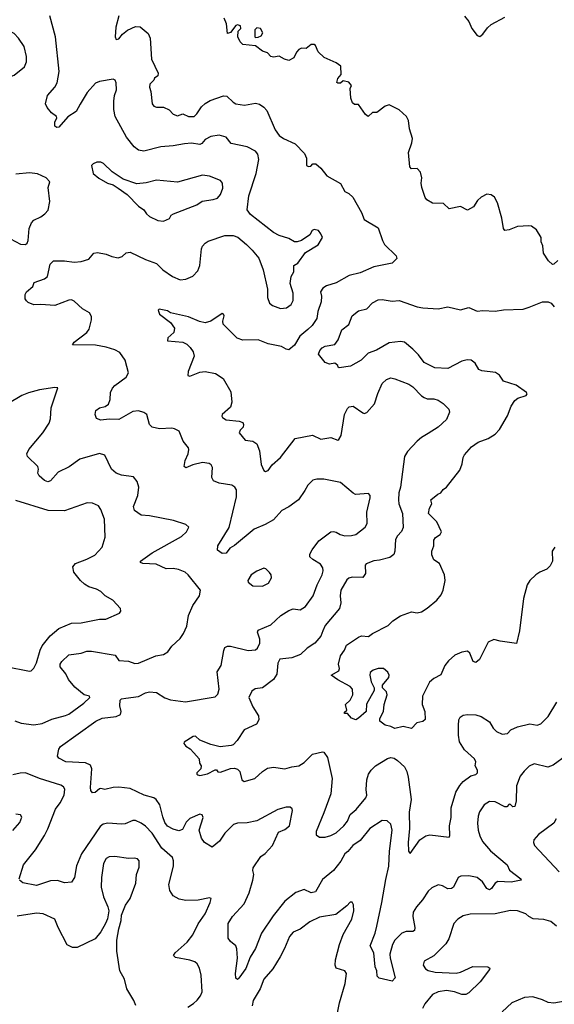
# Model space of a CAD drawing. Extents: x 1933546 to 2138868, y 524910 to 667279.
# Tile 102 of 256: x 2008143 to 2011979, y 550245 to 557308. Entities that reach past the tile are written whole.
import ezdxf

# ---------------------------------------------------------------- set-up
doc = ezdxf.new("R2010")
doc.units = 0

msp = doc.modelspace()

# ---------------------------------------------------------------- linework, layer by layer
at = {"layer": '0CON10XD'}
for points in [[(2008687.2, 554972.8), (2008523.3, 554975), (2008534, 554995), (2008626.3, 555063.7), (2008641.1, 555088.9), (2008658.6, 555155), (2008658.1, 555178.1), (2008644, 555205), (2008595, 555233.3), (2008535, 555288.1), (2008515, 555297.5), (2008495, 555296.5), (2008395, 555256.9), (2008295, 555265.8), (2008245, 555263.8), (2008205, 555280), (2008192.3, 555292.3), (2008183.8, 555305), (2008183.6, 555336.4), (2008192.5, 555355), (2008236.7, 555395), (2008247, 555423), (2008320.3, 555449.7), (2008343, 555467), (2008361.4, 555555), (2008385, 555578), (2008465, 555578.8), (2008535, 555568.6), (2008585.5, 555574.5), (2008639.7, 555590.3), (2008675, 555632.5), (2008700.8, 555639.2), (2008765, 555626.9), (2008805, 555608.6), (2008850.5, 555600.5), (2008879.7, 555610.3), (2008907.5, 555635), (2008935, 555640), (2009045, 555587.8), (2009125, 555559.2), (2009171.2, 555515), (2009240, 555465), (2009295, 555443.1), (2009335, 555446.7), (2009385, 555468.6), (2009422.2, 555507.8), (2009436.4, 555545), (2009448.1, 555665), (2009455.6, 555684.4), (2009474.5, 555705.5), (2009495, 555720), (2009615, 555761.4), (2009675, 555761.4), (2009708, 555748), (2009770, 555695), (2009812, 555655), (2009858.3, 555598.3), (2009890, 555515), (2009922.5, 555375), (2009922, 555315), (2009936.2, 555275), (2009957.3, 555257.3), (2010015, 555237.5), (2010057.9, 555242.1), (2010092, 555265), (2010105.6, 555295), (2010105.5, 555345.5), (2010084.3, 555415), (2010090.8, 555465), (2010109.4, 555500.6), (2010111.2, 555545), (2010138.3, 555561.7), (2010195, 555638.8), (2010285, 555693.8), (2010316, 555745), (2010305, 555773.3), (2010286.2, 555795), (2010255, 555803.8), (2010242, 555795), (2010224, 555765), (2010165.7, 555724.3), (2010135, 555714), (2010115, 555715.8), (2010075, 555739.4), (2010005, 555760.6), (2009965, 555782.5), (2009799.7, 555909.7), (2009776, 555945), (2009788.5, 556045), (2009840.5, 556205), (2009859.4, 556305), (2009853, 556343), (2009835.5, 556365.5), (2009775, 556395.6), (2009660, 556420), (2009625.6, 556465.6), (2009575, 556480.8), (2009515, 556469.4), (2009475, 556447.8), (2009449.5, 556420.5), (2009436, 556414), (2009375, 556421.8), (2009325, 556418.8), (2009245, 556404.5), (2009155, 556397.5), (2009035, 556365.6), (2008995, 556371.4), (2008965, 556395.8), (2008910.5, 556465), (2008828.5, 556615), (2008819.1, 556665), (2008819.6, 556725), (2008823.5, 556765), (2008836.9, 556805), (2008836.2, 556856.2), (2008827.5, 556875), (2008815, 556881.2), (2008715, 556864.3), (2008687.6, 556852.4), (2008628.1, 556785), (2008577.3, 556702.7), (2008549.7, 556650.3), (2008488.8, 556611.2), (2008425, 556536.7), (2008410, 556535), (2008396.7, 556545), (2008396.4, 556573.6), (2008410, 556605), (2008407.5, 556615), (2008370.5, 556640.5), (2008339.5, 556679.5), (2008329.2, 556705), (2008342.9, 556765), (2008396.3, 556823.7), (2008411.4, 556855), (2008426.6, 556936.6), (2008401.5, 557185), (2008360, 557335)], [(2008854, 557335), (2008834.2, 557255), (2008829.2, 557185), (2008835, 557166.7), (2008855, 557170.8), (2008880.8, 557205), (2008916.4, 557233.6), (2008975, 557260), (2009008.2, 557258.2), (2009065, 557210), (2009080, 557175), (2009090, 557025), (2009136.1, 556923.9), (2009133.9, 556906.1), (2009110.6, 556889.4), (2009105, 556873.8), (2009076, 556845), (2009074.2, 556825), (2009084.3, 556794.3), (2009094, 556705), (2009105, 556688.8), (2009125, 556680), (2009175, 556681.2), (2009215, 556661.2), (2009245, 556631.2), (2009275, 556618.8), (2009315, 556632), (2009354.5, 556614.5), (2009395, 556614.2), (2009415, 556632.5), (2009447.1, 556682.9), (2009475, 556707.5), (2009510.9, 556729.1), (2009605, 556762.5), (2009628.6, 556758.6), (2009675, 556715.6), (2009695, 556705.7), (2009755.7, 556694.3), (2009835, 556710), (2009865, 556702.5), (2009895, 556681.4), (2009916, 556656), (2009977.1, 556517.1), (2010005, 556477.8), (2010035, 556455.5), (2010118.7, 556418.7), (2010187.3, 556347.3), (2010202, 556315), (2010201.2, 556261.2), (2010215.9, 556254.1), (2010231.2, 556258.8), (2010246.4, 556273.6), (2010267.5, 556275), (2010304.2, 556244.2), (2010348, 556188), (2010443.9, 556133.9), (2010475, 556075.8), (2010505, 556060.8), (2010534.6, 556034.6), (2010595.7, 555925), (2010613.8, 555875), (2010715.8, 555815.8), (2010745.7, 555725), (2010761.4, 555695), (2010843.3, 555615), (2010850, 555595), (2010815, 555561.2), (2010685, 555534.4), (2010585, 555491.9), (2010507, 555473), (2010415, 555420.6), (2010345, 555398.1), (2010317.1, 555382.9), (2010302.5, 555355), (2010308.8, 555325), (2010306.5, 555285), (2010282.7, 555215), (2010276.4, 555165), (2010242.2, 555115), (2010210.6, 555085), (2010153.1, 555036.9), (2010115, 554974), (2010075, 554938.8), (2010055, 554943.8), (2010022.5, 554965), (2009925.8, 554984.2), (2009855, 555010.6), (2009745, 555008.6), (2009704.6, 555024.6), (2009604.3, 555124.3), (2009600, 555145), (2009610, 555185), (2009606, 555196), (2009595, 555200), (2009515, 555145.7), (2009475, 555134.5), (2009433.1, 555143.1), (2009355, 555176.9), (2009225, 555204.3), (2009205, 555219.2), (2009145, 555232.5), (2009137.5, 555225), (2009147.5, 555195), (2009226.2, 555136.2), (2009253.1, 555095), (2009248.6, 555065), (2009206.2, 555025), (2009203.3, 555005), (2009315, 554994.4), (2009341.7, 554981.7), (2009366.9, 554956.9), (2009389.2, 554925), (2009395.7, 554895), (2009352.2, 554785), (2009348.8, 554755), (2009365, 554751.4), (2009435, 554780), (2009475, 554784.4), (2009549.1, 554769.1), (2009603.3, 554735), (2009658.1, 554638.1), (2009666.5, 554565), (2009655, 554528.8), (2009596.2, 554475), (2009593.8, 554465), (2009598.8, 554455), (2009625, 554438.1), (2009717.7, 554427.7), (2009745, 554417.5), (2009750, 554405), (2009746.7, 554385), (2009725, 554362.5), (2009718.8, 554345), (2009761.3, 554291.3), (2009815, 554284.3), (2009845.4, 554265.4), (2009863.1, 554215), (2009875, 554116.7), (2009895, 554073.3), (2009906.2, 554066.2), (2009926.1, 554073.9), (2009955.7, 554115), (2010015, 554167.5), (2010120, 554305), (2010245, 554327.5), (2010305, 554300), (2010375, 554310), (2010425, 554291.2), (2010434.1, 554295.9), (2010449.4, 554325), (2010472.9, 554475), (2010495, 554520), (2010508, 554532), (2010535, 554535.8), (2010605, 554488.6), (2010615.7, 554484.3), (2010635, 554490), (2010688.3, 554551.7), (2010712.2, 554627.8), (2010745, 554697.5), (2010775, 554727.1), (2010805, 554738.1), (2010835, 554733.1), (2010935, 554693.5), (2010964.7, 554674.7), (2011025, 554610), (2011045, 554596.9), (2011067.6, 554587.6), (2011115, 554588.6), (2011145, 554579.4), (2011182.5, 554555), (2011221.4, 554515), (2011227.8, 554492.2), (2011205, 554439.2), (2011145.8, 554385), (2011075, 554340.6), (2011025, 554311.4), (2010994.6, 554285.4), (2010925, 554210), (2010904.6, 554175.4), (2010874.5, 553955.5), (2010863.5, 553915), (2010861.1, 553865), (2010864.6, 553835), (2010890.4, 553765), (2010894.2, 553665), (2010883.2, 553636.8), (2010853.6, 553606.4), (2010839.7, 553580.3), (2010834, 553495), (2010827.1, 553472.9), (2010798.8, 553451.2), (2010725, 553430), (2010685, 553425.6), (2010630, 553405), (2010621.2, 553395), (2010623.3, 553335), (2010605, 553307.5), (2010528, 553308), (2010505, 553300.8), (2010491.1, 553288.9), (2010446.9, 553215), (2010441.5, 553175), (2010447.5, 553125), (2010438.9, 553085), (2010335, 552962.9), (2010317.8, 552925), (2010304.3, 552885), (2010260.8, 552835), (2010205, 552800), (2010158.6, 552755), (2010095, 552730), (2010008.7, 552721.3), (2009995, 552692.5), (2009987.3, 552612.7), (2009965, 552574.3), (2009885, 552515.7), (2009833, 552507), (2009809.7, 552490.3), (2009787.5, 552445), (2009815, 552378.8), (2009855.6, 552315), (2009858.6, 552285), (2009842.5, 552255), (2009755, 552213.3), (2009703.6, 552136.3), (2009675, 552107.1), (2009659.7, 552100.3), (2009581.7, 552091.7), (2009515, 552108.6), (2009435, 552140), (2009405, 552168), (2009387.5, 552165), (2009324, 552126), (2009321.2, 552115), (2009335, 552096.2), (2009366.9, 552076.9), (2009391.7, 552048.3), (2009431.2, 552005), (2009434.2, 551975), (2009446, 551955), (2009444.2, 551935), (2009414, 551905), (2009414.2, 551895), (2009420.7, 551890.7), (2009435, 551887.1), (2009491.2, 551898.8), (2009545, 551927.5), (2009555, 551927.5), (2009565, 551912.5), (2009585, 551910), (2009655, 551937.1), (2009685, 551938), (2009705, 551932), (2009722, 551915), (2009736.1, 551856.1), (2009755, 551844.2), (2009831.2, 551865), (2009884.3, 551915), (2009922.2, 551937.8), (2009965, 551946.7), (2010045, 551932.9), (2010095, 551948.1), (2010145, 551954.5), (2010185, 551980), (2010245, 552040), (2010315, 552056.2), (2010325, 552052.5), (2010351.2, 552015), (2010384.7, 551865), (2010374.7, 551755), (2010325, 551619.4), (2010270, 551485), (2010271.1, 551461.1), (2010295, 551444), (2010335, 551444.4), (2010375.9, 551455.9), (2010415, 551475.5), (2010467.8, 551525), (2010495, 551558), (2010514.7, 551605.3), (2010556.9, 551643.1), (2010625.6, 551725), (2010634.4, 551745.6), (2010629.5, 551785), (2010633.8, 551855), (2010646.2, 551895), (2010664.3, 551925.7), (2010695.7, 551955), (2010781.2, 552008.8), (2010805, 552014.4), (2010829.6, 552009.6), (2010855, 551994.4), (2010905, 551949.2), (2010921.2, 551915), (2010930.3, 551875), (2010952.3, 551715), (2010937.4, 551622.6), (2010940.3, 551505), (2010931.1, 551405), (2010933.3, 551343.3), (2010945, 551327.5), (2011013.8, 551425), (2011056.1, 551453.9), (2011085, 551461.2), (2011225.4, 551444.6), (2011230, 551455), (2011227.5, 551525), (2011240, 551585), (2011238.5, 551655), (2011273, 551767), (2011300.6, 551815), (2011326.1, 551843.9), (2011381.2, 551885), (2011415.6, 551894.4), (2011427.5, 551905), (2011427.1, 551925), (2011412.2, 551955), (2011415.8, 551985), (2011407.5, 552005), (2011335, 552069.2), (2011298.3, 552128.3), (2011290.5, 552175), (2011290.6, 552245), (2011294.3, 552285), (2011304.4, 552305.6), (2011325, 552320), (2011355, 552324.2), (2011415, 552322.2), (2011455, 552309.5), (2011515, 552271.4), (2011541.4, 552225), (2011565, 552202), (2011605, 552183.8), (2011643.6, 552186.4), (2011667.5, 552215), (2011714.3, 552235.7), (2011802.7, 552257.3), (2011855, 552248), (2011882.1, 552257.9), (2011935, 552310), (2011997.1, 552412.9)], [(2011335, 557334), (2011366.6, 557296.6), (2011388, 557245), (2011425, 557196.2), (2011445, 557188), (2011465.5, 557204.5), (2011498.9, 557251.1), (2011526.2, 557275), (2011625, 557326.5)], [(2012005, 555580), (2011975.9, 555554.1), (2011965, 555553.3), (2011938.3, 555578.3), (2011902.3, 555632.3), (2011895.8, 555685.8), (2011883.9, 555713.9), (2011884, 555745), (2011850, 555800), (2011815, 555826.7), (2011795, 555830), (2011715, 555824.2), (2011655, 555800.8), (2011625, 555796.7), (2011615, 555810), (2011601.4, 555885), (2011571.2, 555995), (2011548.8, 556035), (2011525, 556052), (2011495, 556057.5), (2011454.3, 556035.7), (2011427.7, 556012.3), (2011400, 555965), (2011355, 555942.9), (2011305, 555968.8), (2011225, 555952.5), (2011185, 555990), (2011105, 555993.3), (2011065, 556016), (2011052.2, 556032.2), (2011028, 556105), (2011024, 556135), (2011028.8, 556175), (2011020, 556215), (2010995, 556240), (2010955, 556238), (2010941.9, 556251.9), (2010932.9, 556355), (2010957.5, 556425), (2010960.8, 556455), (2010940, 556525), (2010933.8, 556585), (2010918, 556615), (2010865, 556662.5), (2010795, 556698), (2010765, 556688.8), (2010705, 556643.3), (2010675, 556642.5), (2010643, 556613), (2010625, 556627.5), (2010575, 556700), (2010545, 556700), (2010531.7, 556711.7), (2010520, 556745), (2010513.6, 556813.6), (2010523, 556837), (2010505, 556861.2), (2010465, 556870), (2010445, 556853.3), (2010425, 556852.5), (2010418.3, 556858.3), (2010425, 556887.5), (2010450, 556915), (2010446.7, 556975), (2010415, 556999.2), (2010327.6, 557037.6), (2010285, 557077.5), (2010265, 557122.5), (2010255, 557131.2), (2010235, 557130), (2010199.2, 557100.8), (2010165, 557103.8), (2010145.9, 557094.1), (2010128.8, 557075), (2010110, 557035), (2010075, 557016.2), (2010044.4, 557024.4), (2010005, 557046), (2009965, 557038.8), (2009945, 557043.8), (2009920.5, 557070.5), (2009885, 557083.8), (2009835, 557120), (2009745, 557130), (2009725, 557150), (2009707.5, 557185), (2009710, 557225), (2009730, 557245), (2009727.5, 557265), (2009705, 557272.5), (2009695, 557267.5), (2009655, 557217.5), (2009635, 557210), (2009627.6, 557277.6), (2009609.4, 557319.4)], [(2009835, 557180), (2009855, 557182.5), (2009875, 557192.5), (2009887.5, 557215), (2009870, 557245), (2009845, 557250), (2009830, 557235), (2009830, 557185), (2009835, 557180)], [(2008085, 556903.3), (2008105, 556911.2), (2008179.1, 556970.9), (2008191.4, 557005), (2008192.5, 557045), (2008175.6, 557115.6), (2008135, 557176.7), (2008105, 557208.8), (2008045, 557240), (2008035, 557240), (2008023.8, 557216.2), (2008035.8, 557104.2), (2008033.1, 557015), (2008055, 556932.5), (2008068.3, 556908.3), (2008085, 556903.3)], [(2009175, 555864), (2009218.3, 555881.7), (2009230, 555905), (2009246.7, 555915), (2009415, 555981.4), (2009453.5, 556006.5), (2009531.7, 556018.3), (2009561.4, 556028.6), (2009585, 556053.8), (2009600.9, 556099.1), (2009599.4, 556135), (2009583.8, 556155), (2009505.6, 556185.6), (2009455, 556193.8), (2009275, 556143.8), (2009125, 556156), (2009051.7, 556138.3), (2008985, 556130.8), (2008885, 556163.3), (2008807.7, 556217.7), (2008745, 556276.7), (2008725, 556287.5), (2008697, 556287), (2008670, 556275), (2008658.3, 556261.7), (2008670, 556205), (2008711.7, 556171.7), (2008772.5, 556135), (2008815, 556123.3), (2008850.7, 556100.7), (2008913.9, 556053.9), (2008995, 555970), (2009033.3, 555945), (2009053.3, 555915), (2009075, 555896.2), (2009135, 555868), (2009175, 555864)], [(2008076.6, 555736.6), (2008148.8, 555698.8), (2008185, 555696.2), (2008196.2, 555705), (2008204.2, 555725), (2008210.3, 555809.7), (2008227.9, 555852.1), (2008245, 555870), (2008295, 555894), (2008323.3, 555915), (2008347.3, 555942.7), (2008360, 556005), (2008347.5, 556105), (2008360, 556145), (2008334.1, 556174.1), (2008271.7, 556201.7), (2008215, 556209.4), (2008115, 556200.5)], [(2011067.5, 553087.5), (2011135.3, 553144.7), (2011166.8, 553183.2), (2011181.8, 553215), (2011196.8, 553285), (2011191.2, 553325), (2011156, 553406), (2011114.5, 553434.5), (2011099.1, 553469.1), (2011101.4, 553495), (2011115.8, 553535), (2011115.6, 553575), (2011127.3, 553592.7), (2011161.2, 553615), (2011169.2, 553635), (2011137.1, 553707.1), (2011075.9, 553765.9), (2011082.5, 553805), (2011100.8, 553835), (2011094, 553865), (2011143.3, 553905), (2011165, 553913.3), (2011182.3, 553937.7), (2011205.9, 553954.1), (2011302.3, 554077.7), (2011318.3, 554121.7), (2011325, 554167.5), (2011334.2, 554185.8), (2011385, 554243.3), (2011433.2, 554276.8), (2011505, 554304.3), (2011554, 554335), (2011585, 554368.8), (2011643, 554467), (2011668.8, 554535), (2011695, 554576.7), (2011716.1, 554593.9), (2011777.3, 554612.7), (2011783.3, 554625), (2011780, 554635), (2011705, 554685.8), (2011615, 554716), (2011585, 554757.5), (2011556.3, 554776.3), (2011459.1, 554789.1), (2011437.9, 554797.9), (2011411.2, 554845), (2011382.5, 554865), (2011352.6, 554867.4), (2011315, 554859.4), (2011214.4, 554805.6), (2011120.9, 554810.9), (2011045, 554848.8), (2011004.2, 554905), (2010965, 554944), (2010905, 554993.8), (2010875, 555000), (2010795, 554991.2), (2010702.2, 554937.8), (2010642.5, 554915), (2010594.1, 554865.9), (2010516.4, 554823.6), (2010435, 554810), (2010427.5, 554815), (2010425, 554827.5), (2010405, 554843.8), (2010365, 554837.5), (2010335, 554850), (2010288.3, 554908.3), (2010297.5, 554935), (2010314, 554955), (2010335, 554967.1), (2010405, 554978.8), (2010428.9, 555011.1), (2010455, 555084), (2010505, 555122.5), (2010529.2, 555185), (2010575, 555220), (2010635, 555233.8), (2010675, 555277.5), (2010715, 555298.6), (2010745, 555302), (2010815, 555288.1), (2010865, 555294.4), (2010995, 555248.1), (2011035, 555240.5), (2011145, 555234.4), (2011215, 555248), (2011305, 555227.5), (2011365, 555243.8), (2011425, 555217.1), (2011465, 555223.3), (2011555, 555217.8), (2011615, 555227.5), (2011755, 555232.7), (2011798, 555245), (2011895, 555285.5), (2011935, 555284.4), (2011956, 555275), (2011979.1, 555249.1)], [(2012067.8, 552032.2), (2011970.2, 551959.8), (2011933.2, 551946.8), (2011835, 551970), (2011797.8, 551952.2), (2011762.6, 551917.4), (2011735, 551881.2), (2011707.4, 551812.6), (2011706.4, 551703.6), (2011695, 551663.8), (2011682, 551662), (2011665, 551678.8), (2011655, 551680), (2011638.8, 551661.2), (2011625, 551661.9), (2011555, 551697.5), (2011515, 551699.2), (2011475, 551676), (2011442.9, 551625), (2011433.1, 551595), (2011427.8, 551545), (2011433.7, 551493.7), (2011443.6, 551453.6), (2011463.5, 551413.5), (2011522, 551345), (2011640.8, 551245), (2011658, 551208), (2011738.8, 551145), (2011740, 551135), (2011669.1, 551120.9), (2011573.2, 551126.8), (2011555.4, 551114.6), (2011529.2, 551075), (2011515, 551066), (2011496, 551075), (2011462.7, 551122.7), (2011424.4, 551155.6), (2011365, 551166.4), (2011307.5, 551165), (2011290, 551155), (2011256.2, 551085), (2011242.5, 551075), (2011215, 551074), (2011177.5, 551095), (2011145, 551102.5), (2011099.8, 551080.2), (2011073.3, 551056.7), (2011034.5, 550995), (2010989.5, 550945), (2010966.7, 550905), (2010964.5, 550875), (2010978.1, 550795), (2010975.7, 550774.3), (2010965, 550766), (2010915, 550766.1), (2010885, 550756.1), (2010834.6, 550705), (2010817.1, 550675), (2010800, 550605), (2010800.6, 550575), (2010836.2, 550433.8), (2010815, 550410), (2010721.8, 550431.8), (2010707.2, 550447.2), (2010706.4, 550485), (2010694.6, 550514.6), (2010683.1, 550615), (2010658.9, 550665), (2010694.2, 550755), (2010705.2, 550805), (2010741.8, 550975), (2010769.1, 551140.9), (2010792.7, 551235), (2010796.9, 551343.1), (2010815.5, 551495), (2010806.2, 551536.2), (2010780.3, 551560.3), (2010745, 551564.2), (2010655, 551506.9), (2010585, 551420), (2010534.4, 551385), (2010498.3, 551341.7), (2010475, 551323.3), (2010447.4, 551272.6), (2010394.4, 551205), (2010315, 551140.8), (2010265, 551052.3), (2010235.4, 551045.4), (2010185, 551067.3), (2010123.5, 551046.5), (2010045, 550984.2), (2009960.9, 550879.1), (2009877.5, 550755), (2009835.4, 550645), (2009796.6, 550583.4), (2009765, 550502.5), (2009715, 550433.3), (2009705, 550423.3), (2009695, 550432.5), (2009692.2, 550465), (2009706.2, 550575), (2009702.4, 550642.4), (2009694, 550665), (2009655, 550696), (2009639.7, 550719.7), (2009640, 550825), (2009669.4, 550875), (2009755, 550965.8), (2009788.9, 551045), (2009815.5, 551135), (2009822.9, 551175), (2009815.8, 551205), (2009818.6, 551225), (2009874.4, 551305), (2009905, 551327.1), (2009956.2, 551383.8), (2010000.5, 551479.5), (2010045, 551498), (2010078.6, 551525), (2010100, 551635), (2010097.1, 551647.1), (2010085, 551658), (2010055, 551660), (2009995, 551642.9), (2009845, 551561.1), (2009775, 551547.5), (2009705.5, 551544.5), (2009676.2, 551535), (2009615, 551472.5), (2009576.2, 551415), (2009525, 551372), (2009468.8, 551405), (2009446.8, 551436.8), (2009431.9, 551495), (2009458.8, 551585), (2009452.5, 551605), (2009435, 551608), (2009365, 551578.8), (2009337.9, 551552.1), (2009310.3, 551499.7), (2009285, 551489.4), (2009245, 551500.5), (2009205, 551521.8), (2009185, 551548.6), (2009169.7, 551590.3), (2009149.1, 551675), (2009122.9, 551715), (2009105, 551726.5), (2009036, 551746), (2008935, 551791.9), (2008855, 551801.4), (2008815, 551800), (2008755, 551786.2), (2008725, 551792), (2008715, 551790), (2008685, 551764), (2008665, 551762.5), (2008655, 551777.5), (2008650.9, 551800.9), (2008661.8, 551935), (2008651.4, 551961.4), (2008615, 551977.3), (2008475, 551983.6), (2008425, 552010), (2008413.8, 552025), (2008423.3, 552075), (2008436.2, 552095), (2008689.2, 552275), (2008735, 552296.4), (2008835, 552310), (2008866.2, 552325), (2008872, 552345), (2008860.8, 552385), (2008864.2, 552425.8), (2008875, 552436.7), (2008905, 552440.6), (2008995, 552452.2), (2009045, 552480), (2009075, 552486.9), (2009125, 552480.8), (2009185, 552444.3), (2009225, 552428.6), (2009333.7, 552413.7), (2009545, 552450), (2009565, 552470), (2009573.5, 552505), (2009560.7, 552629.3), (2009589.1, 552675), (2009607, 552783), (2009615.5, 552804.5), (2009635, 552814.3), (2009655, 552814.4), (2009783.7, 552783.7), (2009835, 552787.1), (2009850.7, 552799.3), (2009865.6, 552835), (2009865.6, 552865), (2009850, 552915), (2009855, 552928), (2009945, 552966.4), (2010017.5, 553035), (2010075, 553070.8), (2010105, 553081.2), (2010155, 553073.8), (2010195, 553097.5), (2010250, 553175), (2010276.7, 553255), (2010313.3, 553325), (2010320, 553355), (2010318.5, 553375), (2010301.2, 553401.2), (2010245.5, 553435.5), (2010225.8, 553455), (2010225.6, 553475), (2010241.4, 553505), (2010289.3, 553570.7), (2010375, 553633.8), (2010395, 553636.7), (2010415, 553631.2), (2010442.5, 553615), (2010475, 553606), (2010525, 553607.1), (2010555, 553615.8), (2010622.9, 553667.1), (2010635.8, 553695), (2010633.5, 553775), (2010657.7, 553877.7), (2010658, 553895), (2010645, 553908.8), (2010553.1, 553903.1), (2010535, 553911.2), (2010445, 553987.1), (2010325, 554011.4), (2010275, 554012.5), (2010245.8, 554004.2), (2010210.9, 553969.1), (2010188.1, 553931.9), (2010143.8, 553865), (2010075.4, 553814.6), (2010023.8, 553786.2), (2009965, 553721.1), (2009905, 553686.5), (2009825.4, 553654.6), (2009685, 553535.8), (2009652.1, 553517.9), (2009625, 553482), (2009595, 553478.8), (2009562.3, 553502.3), (2009565.8, 553535), (2009645.5, 553665), (2009699.6, 553885), (2009700, 553935), (2009687.5, 553955), (2009665, 553968.9), (2009575, 553983.5), (2009535, 554000.8), (2009522.9, 554025), (2009527.5, 554095), (2009516, 554115), (2009503.4, 554123.4), (2009455, 554131.8), (2009384.5, 554115.5), (2009335, 554094.2), (2009324.2, 554104.2), (2009331.4, 554145), (2009352.9, 554195), (2009358, 554225), (2009355, 554236.7), (2009315.8, 554285), (2009287, 554357), (2009255, 554374), (2009235, 554377.5), (2009145.7, 554374.3), (2009094.4, 554384.4), (2009073.8, 554405), (2009056.7, 554475), (2009035, 554491.2), (2008995, 554502.5), (2008955, 554498.1), (2008855, 554440.6), (2008786.4, 554443.6), (2008725, 554434.3), (2008695, 554446.7), (2008686, 554475), (2008690, 554505), (2008716.1, 554523.9), (2008757.3, 554532.7), (2008780.3, 554549.7), (2008793, 554583), (2008796, 554635), (2008810, 554665), (2008826.3, 554683.7), (2008908, 554745), (2008922.9, 554775), (2008900, 554865), (2008860.9, 554920.9), (2008825, 554941.1), (2008765, 554959.5), (2008687.2, 554972.8)], [(2008107.9, 552277.9), (2008155, 552260.6), (2008245, 552248.9), (2008305, 552258.5), (2008375, 552290.5), (2008472.9, 552317.1), (2008495, 552326.7), (2008604.2, 552405), (2008645.6, 552445), (2008643.3, 552455), (2008605, 552464.5), (2008538.8, 552518.8), (2008493.5, 552575), (2008474.5, 552615), (2008434.4, 552665), (2008433.5, 552685), (2008445.6, 552705), (2008495, 552751.2), (2008585, 552763.3), (2008625, 552778.8), (2008658.3, 552778.3), (2008828.4, 552748.4), (2008855, 552711.8), (2008923.3, 552706.7), (2008969.4, 552689.4), (2008995, 552691.9), (2009121.2, 552745), (2009174.5, 552755.5), (2009206.6, 552773.4), (2009235.8, 552815), (2009295, 552869.2), (2009319.4, 552905), (2009342.6, 552957.4), (2009353.6, 553035), (2009385, 553106), (2009434, 553175), (2009441.2, 553215), (2009352.5, 553325), (2009330, 553345), (2009283.3, 553365), (2009245, 553371.8), (2009195, 553367.8), (2009123.2, 553403.2), (2009027.9, 553407.9), (2009011.2, 553415), (2009011.2, 553425), (2009095, 553484.2), (2009305, 553600), (2009340, 553635), (2009357, 553667), (2009335, 553687.5), (2009246.1, 553716.1), (2009075, 553748.1), (2009015, 553753.1), (2008967.4, 553787.4), (2008961.1, 553815), (2008990, 553895), (2008997.1, 553955), (2008985.9, 553995.9), (2008959.5, 554029.5), (2008875, 554040.6), (2008835, 554055.8), (2008802.9, 554085), (2008755, 554183.8), (2008715, 554197.1), (2008575, 554156.5), (2008499.4, 554100.6), (2008418.7, 554061.3), (2008365, 554000), (2008345, 553994.2), (2008322.1, 554002.1), (2008282, 554035), (2008274.2, 554055), (2008277.5, 554085), (2008272.7, 554102.7), (2008198.8, 554175), (2008194, 554195), (2008208, 554225), (2008309.2, 554345), (2008356, 554415), (2008364, 554445), (2008370, 554525), (2008417, 554667), (2008395, 554670), (2008285, 554651.9), (2008207.6, 554632.4), (2008158.5, 554611.5), (2008057.6, 554552.4)], [(2008045, 552668.1), (2008215, 552633.8), (2008225, 552636.2), (2008245, 552656.2), (2008264.6, 552695.4), (2008289.2, 552785), (2008304.2, 552815.8), (2008362.5, 552887.5), (2008425, 552941.9), (2008515, 552978.9), (2008585, 552980.6), (2008715, 553007.1), (2008762, 553008), (2008859.3, 553050.7), (2008870, 553065), (2008867.5, 553085), (2008812.5, 553145), (2008756.7, 553175), (2008725.4, 553205.4), (2008695, 553222.5), (2008640.3, 553240.3), (2008608.2, 553258.2), (2008578.9, 553285), (2008532.5, 553345), (2008525, 553382.5), (2008545, 553408.2), (2008625, 553438.6), (2008682.1, 553467.9), (2008735.8, 553525), (2008756, 553595), (2008751.4, 553725), (2008726, 553795), (2008709.7, 553819.7), (2008665, 553840), (2008628.3, 553841.7), (2008465, 553785.5), (2008346.6, 553786.6), (2008115, 553858.8)], [(2011982, 553525), (2011964.2, 553495.8), (2011965.6, 553424.4), (2011949.3, 553390.7), (2011925, 553367.5), (2011875, 553345.6), (2011845.8, 553325), (2011802.5, 553285), (2011784.4, 553255), (2011757.8, 553155), (2011730, 552925), (2011707, 552833), (2011590.5, 552850.5), (2011545, 552861.2), (2011505, 552843.8), (2011442.3, 552717.7), (2011415, 552696.7), (2011397.5, 552705), (2011372.5, 552765), (2011355, 552777.5), (2011315, 552771.1), (2011265, 552748.6), (2011220.8, 552709.2), (2011194.5, 552675.5), (2011165, 552608.8), (2011115, 552581.4), (2011084.3, 552555), (2011034, 552455), (2011032, 552395), (2011050, 552345), (2011052.5, 552287.5), (2011035, 552272.5), (2010992.5, 552265), (2010955, 552222.5), (2010895, 552238.8), (2010835, 552224), (2010805, 552238.8), (2010766.4, 552246.4), (2010727.5, 552275), (2010726.2, 552295), (2010754.2, 552345), (2010759.2, 552395), (2010780, 552465), (2010775, 552487.5), (2010747.5, 552515), (2010747.5, 552535), (2010790.7, 552589.3), (2010793.3, 552605), (2010785, 552626.7), (2010754.1, 552654.1), (2010715, 552652.9), (2010678.3, 552641.7), (2010658, 552625), (2010654.3, 552605), (2010665, 552557.5), (2010686.7, 552515), (2010687.5, 552495), (2010631.7, 552398.3), (2010629.2, 552345), (2010575, 552296.7), (2010555, 552286.7), (2010525, 552297.5), (2010495, 552330), (2010475, 552330), (2010471.7, 552338.3), (2010490, 552355), (2010480, 552395), (2010514.1, 552425.9), (2010533.9, 552466.1), (2010530.8, 552505), (2010515, 552525.8), (2010425, 552572), (2010377.5, 552605), (2010432.5, 552637.5), (2010437.1, 552655), (2010430, 552685), (2010445.4, 552745), (2010473.1, 552785), (2010487.6, 552822.4), (2010575, 552879.4), (2010595, 552887.1), (2010645.4, 552884.6), (2010674.6, 552905.4), (2010787.1, 552962.9), (2010820, 552995), (2010875, 553032.5), (2010955, 553060.8), (2010995, 553054.3), (2011025, 553060.6), (2011067.5, 553087.5)], [(2009885, 553243.8), (2009927.5, 553265), (2009950, 553305), (2009946.7, 553325), (2009935, 553342.5), (2009908.3, 553368.3), (2009895, 553372.5), (2009845, 553353.3), (2009804.2, 553325.8), (2009780, 553285), (2009782.3, 553272.3), (2009815, 553246.2), (2009885, 553243.8)], [(2008140, 551145), (2008171.4, 551245), (2008256.9, 551353.1), (2008321.1, 551455), (2008346.2, 551503.8), (2008400.9, 551645), (2008435, 551690), (2008462.9, 551745), (2008467.1, 551787.1), (2008458.8, 551805), (2008437.9, 551817.9), (2008285.4, 551865.4), (2008185, 551904.3), (2008146.8, 551903.2), (2008095, 551891.4)], [(2008095, 551491.2), (2008145, 551550), (2008158, 551588), (2008150, 551605), (2008115, 551608)], [(2009350, 550225), (2009390.6, 550249.4), (2009416.7, 550275), (2009439.5, 550305), (2009452.7, 550335), (2009445.6, 550455), (2009432.9, 550502.9), (2009415.7, 550535.7), (2009399.1, 550549.1), (2009365, 550560.8), (2009261.2, 550581.2), (2009248, 550595), (2009259.2, 550615), (2009345, 550689.4), (2009385, 550744.3), (2009425, 550822), (2009473.3, 550895), (2009509.2, 550975), (2009516.7, 551005), (2009505, 551008.8), (2009425, 550992.2), (2009335, 550989.5), (2009288.6, 550998.6), (2009245, 551021.9), (2009221.2, 551061.2), (2009214.6, 551105), (2009246.7, 551235), (2009247.8, 551275), (2009239.1, 551299.1), (2009162.9, 551365), (2009092.8, 551472.8), (2009045, 551523.5), (2009015.8, 551545), (2008975, 551563.1), (2008955.7, 551564.3), (2008899.3, 551540.7), (2008875, 551536.7), (2008775, 551545.4), (2008743.3, 551536.7), (2008719.8, 551520.2), (2008586.2, 551323.8), (2008552, 551238), (2008536.3, 551153.7), (2008515, 551120), (2008465, 551116.7), (2008415, 551132.9), (2008365, 551130.4), (2008265, 551098.1), (2008165, 551116.7), (2008142.5, 551135)], [(2011992.9, 551575), (2011975.7, 551545), (2011865, 551464), (2011831.2, 551425), (2011828.8, 551405), (2011836.2, 551385), (2012014.4, 551194.4)], [(2008976.2, 550236.2), (2008962.4, 550272.4), (2008912.5, 550355), (2008895.8, 550425), (2008861.2, 550485), (2008840, 550625), (2008840, 550705), (2008853.6, 550786.4), (2008872.5, 550845), (2008873.3, 550885), (2008903.3, 550955), (2008936.2, 551005), (2008976, 551115), (2008980.8, 551175), (2009000.7, 551229.3), (2009001.2, 551275), (2008988.3, 551288.3), (2008965, 551293.8), (2008925, 551290), (2008825, 551304.4), (2008785, 551302.9), (2008765, 551290.8), (2008744.5, 551255), (2008730, 551155), (2008728.1, 551085), (2008744.1, 551015.9), (2008775.8, 550945), (2008782, 550915), (2008772.7, 550857.3), (2008760, 550825), (2008726, 550765), (2008686, 550715), (2008555, 550652.9), (2008521.7, 550651.7), (2008485, 550672.5), (2008420, 550795), (2008396, 550855), (2008313, 550893), (2008265, 550898.6), (2008125, 550876.4)], [(2010424.5, 550184.5), (2010438.2, 550255), (2010479.4, 550395), (2010487.5, 550465), (2010475, 550483.8), (2010413.8, 550505), (2010406, 550525), (2010410, 550565), (2010436.9, 550675), (2010464.4, 550745), (2010527.5, 550855), (2010541.2, 550915), (2010539.3, 550959.3), (2010528.3, 550978.3), (2010515, 550977.5), (2010489.5, 550950.5), (2010411.1, 550888.9), (2010295, 550871.1), (2010225, 550837.5), (2010155, 550784.3), (2010105, 550762.9), (2010079.2, 550730.8), (2010044.4, 550645), (2010011.9, 550585), (2009959.8, 550500.2), (2009895.6, 550425), (2009867.5, 550355), (2009818.8, 550271.2), (2009810.9, 550235)], [(2011995.8, 550805), (2011955, 550839.2), (2011905, 550853.1), (2011827.6, 550857.6), (2011795, 550874), (2011774.2, 550894.2), (2011714.3, 550914.3), (2011665, 550918.1), (2011555, 550893.6), (2011375, 550890.6), (2011325, 550879.4), (2011286, 550855), (2011257.5, 550825), (2011221.9, 550715), (2011200.6, 550679.4), (2011177.5, 550655), (2011115, 550592.5), (2011046.2, 550555), (2011038, 550525), (2011055, 550498.8), (2011075, 550487.1), (2011125, 550475.6), (2011275, 550468.9), (2011305, 550474.2), (2011395, 550515.6), (2011502.5, 550512.5), (2011516.7, 550505), (2011513.8, 550495), (2011446.2, 550405), (2011365, 550326), (2011345, 550314.4), (2011315, 550315.5), (2011263.3, 550335), (2011205, 550343.2), (2011145, 550335.3), (2011105.6, 550315), (2011050.9, 550249.1), (2011032.9, 550215)], [(2012125, 550278.2), (2011975, 550253.1), (2011935, 550256.9), (2011895, 550276.7), (2011825, 550297.8), (2011765, 550294.4), (2011675, 550254.2), (2011605, 550191.2)]]:
    msp.add_lwpolyline(points, dxfattribs=at)

doc.saveas('drawing.dxf')
